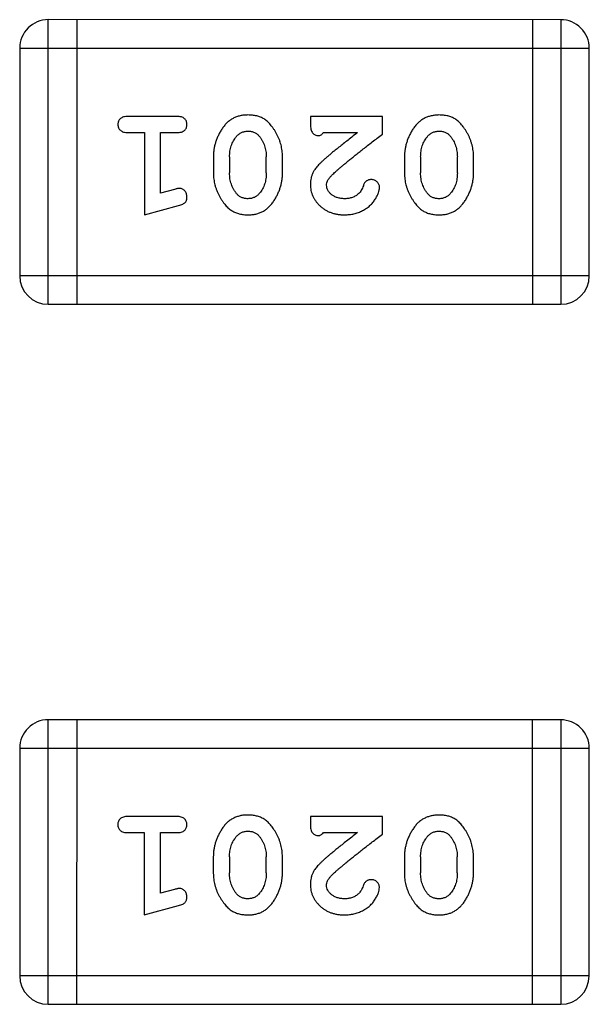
# Model space of a CAD drawing. Header units: millimetres. Extents: x 344 to 667, y 229 to 335.
# Tile 52 of 206: x 579.088 to 579.698, y 250.877 to 251.932. Entities that reach past the tile are written whole.
import ezdxf

# ---------------------------------------------------------------- set-up
doc = ezdxf.new("R2010")
doc.units = ezdxf.units.MM
doc.header["$LTSCALE"] = 0.5
doc.layers.get('0').update_dxf_attribs({"linetype": 'CONTINUOUS'})

msp = doc.modelspace()

# ---------------------------------------------------------------- linework, layer by layer
at = {"linetype": 'Continuous'}
for p, q in [((579.6671, 251.9319), (579.1184, 251.932)), ((579.1184, 251.6272), (579.1184, 251.932)), ((579.1489, 251.932), (579.1489, 251.6272)), ((579.6366, 251.9319), (579.6366, 251.6271)), ((579.6671, 251.9319), (579.6671, 251.6271)), ((579.088, 251.9015), (579.0879, 251.6576)), ((579.088, 251.9015), (579.6976, 251.9014)), ((579.6975, 251.6576), (579.6976, 251.9014)), ((579.2559, 251.8283), (579.204, 251.8283)), ((579.4761, 251.8283), (579.399, 251.8283)), ((579.399, 251.8283), (579.399, 251.8204)), ((579.4761, 251.8094), (579.4761, 251.8283)), ((579.204, 251.811), (579.2213, 251.811)), ((579.2213, 251.811), (579.2213, 251.7229)), ((579.2386, 251.811), (579.2559, 251.811)), ((579.2386, 251.746), (579.2386, 251.811)), ((579.4132, 251.811), (579.4494, 251.811)), ((579.2952, 251.7853), (579.2952, 251.7675)), ((579.3125, 251.785), (579.3125, 251.7678)), ((579.3518, 251.7678), (579.3518, 251.785)), ((579.3691, 251.7675), (579.3691, 251.7853)), ((579.4997, 251.7852), (579.4997, 251.7675)), ((579.517, 251.785), (579.517, 251.7678)), ((579.5564, 251.7678), (579.5564, 251.785)), ((579.5737, 251.7675), (579.5737, 251.7852)), ((579.2536, 251.7502), (579.2386, 251.746)), ((579.2213, 251.7229), (579.2578, 251.7328)), ((579.6975, 251.6576), (579.0879, 251.6576)), ((579.1184, 251.6272), (579.6671, 251.6271)), ((579.1183, 250.8772), (579.1184, 251.182)), ((579.667, 251.1819), (579.1184, 251.182)), ((579.1489, 251.182), (579.1488, 250.8772)), ((579.6365, 251.1819), (579.6365, 250.8771)), ((579.667, 251.1819), (579.667, 250.8771)), ((579.0879, 251.1515), (579.6975, 251.1514)), ((579.0879, 251.1515), (579.0879, 250.9076)), ((579.6975, 250.9076), (579.6975, 251.1514)), ((579.2558, 251.0783), (579.2039, 251.0783)), ((579.4761, 251.0783), (579.399, 251.0783)), ((579.399, 251.0783), (579.399, 251.0704)), ((579.4761, 251.0594), (579.4761, 251.0783)), ((579.2039, 251.061), (579.2212, 251.061)), ((579.2212, 251.061), (579.2212, 250.9729)), ((579.2385, 251.061), (579.2558, 251.061)), ((579.2385, 250.996), (579.2385, 251.061)), ((579.4131, 251.061), (579.4493, 251.061)), ((579.2951, 251.0353), (579.2951, 251.0175)), ((579.3124, 251.035), (579.3124, 251.0178)), ((579.3518, 251.0178), (579.3518, 251.035)), ((579.3691, 251.0175), (579.3691, 251.0353)), ((579.4997, 251.0352), (579.4997, 251.0175)), ((579.517, 251.035), (579.517, 251.0178)), ((579.5563, 251.0178), (579.5563, 251.035)), ((579.5736, 251.0175), (579.5736, 251.0352)), ((579.2535, 251.0002), (579.2385, 250.996)), ((579.2212, 250.9729), (579.2578, 250.9828)), ((579.6975, 250.9076), (579.0879, 250.9076)), ((579.1183, 250.8772), (579.667, 250.8771))]:
    msp.add_line(p, q, dxfattribs=at)
for centre, start, end in [((579.1184, 251.9015), 89.9951, 179.9951), ((579.6671, 251.9014), 359.9951, 89.9951), ((579.1184, 251.6576), 179.9951, 269.9951), ((579.6671, 251.6576), 269.9951, 359.9951), ((579.1184, 251.1515), 89.9951, 179.9951), ((579.667, 251.1514), 359.9951, 89.9951), ((579.1184, 250.9076), 179.9951, 269.9951), ((579.667, 250.9076), 269.9951, 359.9951)]:
    msp.add_arc(centre, 0.0305, start, end, dxfattribs=at)
for points, knots in [([(579.204, 251.8283), (579.2031, 251.8283), (579.2014, 251.8283), (579.1991, 251.8278), (579.1971, 251.8271), (579.1956, 251.826), (579.1944, 251.8247), (579.1936, 251.8231), (579.1931, 251.8215), (579.193, 251.8203), (579.193, 251.8197)], [0, 0, 0, 0, 0.169012, 0.317488, 0.445429, 0.560977, 0.67065, 0.776666, 0.88492, 1, 1, 1, 1]), ([(579.2669, 251.8197), (579.2669, 251.8203), (579.2668, 251.8214), (579.2663, 251.8231), (579.2655, 251.8246), (579.2643, 251.826), (579.2627, 251.8271), (579.2608, 251.8278), (579.2585, 251.8282), (579.2568, 251.8283), (579.2559, 251.8283)], [0, 0, 0, 0, 0.115051, 0.223278, 0.329269, 0.437893, 0.554681, 0.682591, 0.83103, 1, 1, 1, 1]), ([(579.3321, 251.8299), (579.3307, 251.8298), (579.3278, 251.8298), (579.3238, 251.8291), (579.3199, 251.8279), (579.3163, 251.8263), (579.313, 251.8243), (579.31, 251.8218), (579.3072, 251.8189), (579.3047, 251.8155), (579.3025, 251.8119), (579.3006, 251.8082), (579.2989, 251.8045), (579.2975, 251.8007), (579.2965, 251.7969), (579.2957, 251.7931), (579.2953, 251.7892), (579.2952, 251.7866), (579.2952, 251.7853)], [0, 0, 0, 0, 0.067217, 0.131051, 0.19272, 0.252824, 0.312745, 0.373449, 0.436041, 0.501494, 0.567761, 0.632087, 0.695096, 0.757109, 0.817993, 0.878657, 0.939311, 1, 1, 1, 1]), ([(579.3691, 251.7853), (579.3691, 251.7863), (579.3691, 251.7885), (579.3688, 251.7916), (579.3683, 251.7948), (579.3676, 251.7979), (579.3667, 251.8009), (579.3656, 251.8039), (579.3643, 251.8069), (579.3629, 251.8097), (579.3613, 251.8125), (579.3597, 251.815), (579.358, 251.8173), (579.3564, 251.8194), (579.3547, 251.8213), (579.353, 251.823), (579.3512, 251.8244), (579.3489, 251.826), (579.3457, 251.8276), (579.3415, 251.8289), (579.3369, 251.8297), (579.3338, 251.8298), (579.3321, 251.8299)], [0, 0, 0, 0, 0.049886, 0.09882, 0.148132, 0.19689, 0.246038, 0.295176, 0.345305, 0.395692, 0.445312, 0.491875, 0.535813, 0.577009, 0.616081, 0.652689, 0.687585, 0.720206, 0.785062, 0.85223, 0.923759, 1, 1, 1, 1]), ([(579.5366, 251.8299), (579.5352, 251.8298), (579.5324, 251.8297), (579.5283, 251.829), (579.5244, 251.8279), (579.5209, 251.8263), (579.5175, 251.8243), (579.5145, 251.8218), (579.5117, 251.8188), (579.5092, 251.8154), (579.507, 251.8119), (579.5051, 251.8082), (579.5034, 251.8045), (579.5021, 251.8007), (579.501, 251.7969), (579.5003, 251.793), (579.4998, 251.7892), (579.4997, 251.7866), (579.4997, 251.7852)], [0, 0, 0, 0, 0.067217, 0.131051, 0.19272, 0.252824, 0.312745, 0.373449, 0.436041, 0.501494, 0.567761, 0.632087, 0.695096, 0.757109, 0.817993, 0.878657, 0.939311, 1, 1, 1, 1]), ([(579.5737, 251.7852), (579.5736, 251.7863), (579.5736, 251.7884), (579.5733, 251.7916), (579.5728, 251.7947), (579.5721, 251.7978), (579.5712, 251.8009), (579.5701, 251.8039), (579.5689, 251.8068), (579.5674, 251.8097), (579.5658, 251.8125), (579.5642, 251.815), (579.5625, 251.8173), (579.5609, 251.8194), (579.5592, 251.8213), (579.5575, 251.823), (579.5558, 251.8244), (579.5534, 251.826), (579.5502, 251.8276), (579.546, 251.8289), (579.5414, 251.8297), (579.5383, 251.8298), (579.5366, 251.8299)], [0, 0, 0, 0, 0.049886, 0.09882, 0.148132, 0.19689, 0.246038, 0.295176, 0.345305, 0.395692, 0.445312, 0.491875, 0.535813, 0.577009, 0.616081, 0.652689, 0.687585, 0.720206, 0.785062, 0.85223, 0.923759, 1, 1, 1, 1]), ([(579.193, 251.8197), (579.193, 251.8191), (579.1931, 251.8179), (579.1936, 251.8162), (579.1944, 251.8147), (579.1956, 251.8134), (579.1971, 251.8123), (579.1991, 251.8115), (579.2014, 251.8111), (579.2031, 251.811), (579.204, 251.811)], [0, 0, 0, 0, 0.11517, 0.223509, 0.328254, 0.438012, 0.553651, 0.682263, 0.830856, 1, 1, 1, 1]), ([(579.2559, 251.811), (579.2568, 251.811), (579.2585, 251.8111), (579.2608, 251.8115), (579.2627, 251.8123), (579.2643, 251.8133), (579.2655, 251.8147), (579.2663, 251.8162), (579.2668, 251.8179), (579.2669, 251.819), (579.2669, 251.8197)], [0, 0, 0, 0, 0.169102, 0.317658, 0.446239, 0.563118, 0.671828, 0.776546, 0.884858, 1, 1, 1, 1]), ([(579.399, 251.8204), (579.3991, 251.8194), (579.3991, 251.8174), (579.3995, 251.8147), (579.4002, 251.8124), (579.4013, 251.8107), (579.4026, 251.8094), (579.4041, 251.8085), (579.4058, 251.8079), (579.4071, 251.8079), (579.4077, 251.8078)], [0, 0, 0, 0, 0.1844, 0.34094, 0.473574, 0.586824, 0.690029, 0.789175, 0.890445, 1, 1, 1, 1]), ([(579.3125, 251.785), (579.3125, 251.7861), (579.3126, 251.7881), (579.3129, 251.7912), (579.3135, 251.7941), (579.3143, 251.7969), (579.3153, 251.7996), (579.3166, 251.8021), (579.318, 251.8045), (579.3192, 251.806), (579.3198, 251.8068)], [0, 0, 0, 0, 0.135449, 0.266263, 0.393429, 0.516942, 0.639128, 0.758779, 0.879341, 1, 1, 1, 1]), ([(579.3198, 251.8068), (579.3202, 251.8072), (579.321, 251.8081), (579.3223, 251.8093), (579.3237, 251.8103), (579.3252, 251.8112), (579.3268, 251.8118), (579.3285, 251.8122), (579.3302, 251.8125), (579.3314, 251.8126), (579.3321, 251.8126)], [0, 0, 0, 0, 0.129853, 0.25607, 0.380154, 0.49978, 0.62208, 0.743277, 0.868791, 1, 1, 1, 1]), ([(579.3321, 251.8126), (579.3327, 251.8126), (579.3339, 251.8125), (579.3358, 251.8123), (579.3375, 251.8119), (579.339, 251.8113), (579.3405, 251.8105), (579.3419, 251.8096), (579.3431, 251.8085), (579.3438, 251.8077), (579.3442, 251.8073)], [0, 0, 0, 0, 0.139844, 0.271849, 0.399162, 0.521619, 0.6402, 0.758957, 0.87828, 1, 1, 1, 1]), ([(579.3442, 251.8073), (579.3448, 251.8065), (579.346, 251.8049), (579.3476, 251.8024), (579.3489, 251.7997), (579.35, 251.797), (579.3508, 251.7941), (579.3514, 251.7912), (579.3518, 251.7881), (579.3518, 251.786), (579.3518, 251.785)], [0, 0, 0, 0, 0.124927, 0.248361, 0.370889, 0.492583, 0.61616, 0.741472, 0.869044, 1, 1, 1, 1]), ([(579.4077, 251.8078), (579.4081, 251.8079), (579.4091, 251.808), (579.4105, 251.8086), (579.4119, 251.8096), (579.4127, 251.8105), (579.4132, 251.811)], [0, 0, 0, 0, 0.20611, 0.432681, 0.695597, 1, 1, 1, 1]), ([(579.4494, 251.811), (579.4474, 251.8094), (579.4436, 251.8064), (579.4381, 251.8021), (579.4331, 251.7982), (579.4287, 251.7946), (579.4247, 251.7914), (579.4213, 251.7886), (579.4184, 251.7862), (579.4166, 251.7846), (579.4158, 251.784)], [0, 0, 0, 0, 0.176662, 0.337826, 0.484741, 0.617764, 0.73494, 0.837793, 0.926412, 1, 1, 1, 1]), ([(579.4211, 251.7644), (579.4215, 251.7649), (579.4225, 251.7659), (579.4241, 251.7674), (579.426, 251.7692), (579.4282, 251.7711), (579.4306, 251.7732), (579.4334, 251.7756), (579.4364, 251.778), (579.4397, 251.7808), (579.4433, 251.7837), (579.4471, 251.7868), (579.4513, 251.7901), (579.4557, 251.7936), (579.4604, 251.7972), (579.4654, 251.8011), (579.4707, 251.8052), (579.4743, 251.808), (579.4761, 251.8094)], [0, 0, 0, 0, 0.026647, 0.057942, 0.094152, 0.134806, 0.180631, 0.231142, 0.286385, 0.346321, 0.411439, 0.481035, 0.555329, 0.634592, 0.718826, 0.807759, 0.901393, 1, 1, 1, 1]), ([(579.517, 251.785), (579.5171, 251.786), (579.5171, 251.7881), (579.5174, 251.7912), (579.518, 251.7941), (579.5188, 251.7969), (579.5198, 251.7996), (579.5211, 251.8021), (579.5225, 251.8045), (579.5237, 251.806), (579.5243, 251.8068)], [0, 0, 0, 0, 0.135449, 0.266263, 0.393429, 0.516942, 0.639128, 0.758779, 0.879341, 1, 1, 1, 1]), ([(579.5243, 251.8068), (579.5247, 251.8072), (579.5255, 251.8081), (579.5268, 251.8093), (579.5282, 251.8103), (579.5297, 251.8111), (579.5313, 251.8118), (579.533, 251.8122), (579.5347, 251.8125), (579.536, 251.8125), (579.5366, 251.8126)], [0, 0, 0, 0, 0.129853, 0.25607, 0.380154, 0.49978, 0.62208, 0.743277, 0.868791, 1, 1, 1, 1]), ([(579.5366, 251.8126), (579.5372, 251.8125), (579.5385, 251.8125), (579.5403, 251.8123), (579.542, 251.8119), (579.5435, 251.8113), (579.545, 251.8105), (579.5464, 251.8096), (579.5476, 251.8085), (579.5483, 251.8077), (579.5487, 251.8073)], [0, 0, 0, 0, 0.139844, 0.271849, 0.399162, 0.521619, 0.6402, 0.758957, 0.87828, 1, 1, 1, 1]), ([(579.5487, 251.8073), (579.5493, 251.8065), (579.5505, 251.8049), (579.5521, 251.8023), (579.5534, 251.7997), (579.5545, 251.797), (579.5553, 251.7941), (579.5559, 251.7912), (579.5563, 251.7881), (579.5563, 251.786), (579.5564, 251.785)], [0, 0, 0, 0, 0.124927, 0.248361, 0.370889, 0.492583, 0.61616, 0.741472, 0.869044, 1, 1, 1, 1]), ([(579.4158, 251.784), (579.4149, 251.7832), (579.4132, 251.7817), (579.4109, 251.7795), (579.4087, 251.7774), (579.4069, 251.7754), (579.4053, 251.7735), (579.4039, 251.7717), (579.4028, 251.7701), (579.4017, 251.768), (579.4006, 251.7655), (579.3997, 251.7623), (579.3991, 251.759), (579.3991, 251.7568), (579.399, 251.7557)], [0, 0, 0, 0, 0.103002, 0.197728, 0.285279, 0.365235, 0.437224, 0.502446, 0.560545, 0.611446, 0.707576, 0.80349, 0.900532, 1, 1, 1, 1]), ([(579.2952, 251.7675), (579.2952, 251.7664), (579.2953, 251.7643), (579.2956, 251.7611), (579.2961, 251.758), (579.2968, 251.7549), (579.2977, 251.7518), (579.2988, 251.7488), (579.3001, 251.7458), (579.3016, 251.743), (579.3032, 251.7402), (579.3048, 251.7377), (579.3065, 251.7354), (579.3081, 251.7332), (579.3099, 251.7314), (579.3116, 251.7297), (579.3133, 251.7283), (579.3157, 251.7268), (579.3188, 251.7252), (579.323, 251.7238), (579.3276, 251.723), (579.3307, 251.723), (579.3323, 251.7229)], [0, 0, 0, 0, 0.049855, 0.099516, 0.148482, 0.19758, 0.246804, 0.296268, 0.346517, 0.397047, 0.446826, 0.49336, 0.537801, 0.579207, 0.617974, 0.654833, 0.689171, 0.722088, 0.786392, 0.853518, 0.924186, 1, 1, 1, 1]), ([(579.3201, 251.7455), (579.3195, 251.7463), (579.3183, 251.7479), (579.3167, 251.7504), (579.3154, 251.7531), (579.3144, 251.7558), (579.3135, 251.7587), (579.3129, 251.7616), (579.3126, 251.7647), (579.3125, 251.7667), (579.3125, 251.7678)], [0, 0, 0, 0, 0.125331, 0.248948, 0.371201, 0.494032, 0.616811, 0.742104, 0.868849, 1, 1, 1, 1]), ([(579.3323, 251.7229), (579.3338, 251.7229), (579.3366, 251.723), (579.3407, 251.7237), (579.3445, 251.7248), (579.3481, 251.7264), (579.3514, 251.7285), (579.3544, 251.731), (579.3572, 251.734), (579.3597, 251.7374), (579.3619, 251.741), (579.3638, 251.7446), (579.3655, 251.7483), (579.3668, 251.7521), (579.3679, 251.7559), (579.3686, 251.7597), (579.3691, 251.7636), (579.3691, 251.7662), (579.3691, 251.7675)], [0, 0, 0, 0, 0.06692, 0.130834, 0.19258, 0.252759, 0.312631, 0.373411, 0.436359, 0.501894, 0.568244, 0.632472, 0.69556, 0.757163, 0.818592, 0.878885, 0.939235, 1, 1, 1, 1]), ([(579.3518, 251.7678), (579.3518, 251.7667), (579.3518, 251.7646), (579.3514, 251.7616), (579.3509, 251.7586), (579.3501, 251.7559), (579.3491, 251.7532), (579.3478, 251.7507), (579.3463, 251.7482), (579.3452, 251.7467), (579.3446, 251.746)], [0, 0, 0, 0, 0.135446, 0.266257, 0.393419, 0.517936, 0.639137, 0.758785, 0.879345, 1, 1, 1, 1]), ([(579.4163, 251.7547), (579.4164, 251.7555), (579.4165, 251.7571), (579.4175, 251.7596), (579.419, 251.7621), (579.4204, 251.7636), (579.4211, 251.7644)], [0, 0, 0, 0, 0.212836, 0.442809, 0.70317, 1, 1, 1, 1]), ([(579.4642, 251.7606), (579.4637, 251.7606), (579.4627, 251.7606), (579.4613, 251.7603), (579.4601, 251.7598), (579.459, 251.7592), (579.4579, 251.7583), (579.457, 251.7571), (579.4563, 251.7557), (579.4559, 251.7546), (579.4557, 251.7541)], [0, 0, 0, 0, 0.127347, 0.246131, 0.359406, 0.470543, 0.586092, 0.711469, 0.847022, 1, 1, 1, 1]), ([(579.473, 251.7522), (579.4729, 251.7528), (579.4729, 251.7538), (579.4724, 251.7554), (579.4715, 251.7568), (579.4704, 251.7582), (579.469, 251.7593), (579.4675, 251.76), (579.4659, 251.7606), (579.4647, 251.7606), (579.4642, 251.7606)], [0, 0, 0, 0, 0.120856, 0.239483, 0.360995, 0.490166, 0.620982, 0.746416, 0.870253, 1, 1, 1, 1]), ([(579.4997, 251.7675), (579.4997, 251.7664), (579.4998, 251.7643), (579.5001, 251.7611), (579.5006, 251.758), (579.5013, 251.7549), (579.5022, 251.7518), (579.5033, 251.7488), (579.5046, 251.7458), (579.5061, 251.7429), (579.5077, 251.7402), (579.5093, 251.7377), (579.511, 251.7353), (579.5127, 251.7332), (579.5144, 251.7314), (579.5161, 251.7297), (579.5178, 251.7283), (579.5202, 251.7267), (579.5234, 251.7251), (579.5275, 251.7238), (579.5321, 251.723), (579.5352, 251.7229), (579.5369, 251.7229)], [0, 0, 0, 0, 0.049855, 0.099516, 0.148482, 0.19758, 0.246804, 0.296268, 0.346517, 0.397047, 0.446826, 0.49336, 0.537801, 0.579207, 0.617974, 0.654833, 0.689171, 0.722088, 0.786392, 0.853518, 0.924186, 1, 1, 1, 1]), ([(579.5246, 251.7455), (579.524, 251.7463), (579.5228, 251.7479), (579.5212, 251.7504), (579.5199, 251.7531), (579.5189, 251.7558), (579.518, 251.7587), (579.5174, 251.7616), (579.5171, 251.7647), (579.517, 251.7667), (579.517, 251.7678)], [0, 0, 0, 0, 0.125331, 0.248948, 0.371201, 0.494032, 0.616811, 0.742104, 0.868849, 1, 1, 1, 1]), ([(579.5369, 251.7229), (579.5383, 251.7229), (579.5411, 251.723), (579.5452, 251.7237), (579.549, 251.7248), (579.5526, 251.7264), (579.5559, 251.7285), (579.5589, 251.731), (579.5617, 251.734), (579.5642, 251.7373), (579.5664, 251.7409), (579.5683, 251.7446), (579.57, 251.7483), (579.5713, 251.7521), (579.5724, 251.7559), (579.5731, 251.7597), (579.5736, 251.7636), (579.5736, 251.7662), (579.5737, 251.7675)], [0, 0, 0, 0, 0.06692, 0.130834, 0.19258, 0.252759, 0.312631, 0.373411, 0.436359, 0.501894, 0.568244, 0.632472, 0.69556, 0.757163, 0.818592, 0.878885, 0.939235, 1, 1, 1, 1]), ([(579.5564, 251.7678), (579.5563, 251.7667), (579.5563, 251.7646), (579.556, 251.7616), (579.5554, 251.7586), (579.5546, 251.7558), (579.5536, 251.7532), (579.5523, 251.7506), (579.5508, 251.7482), (579.5497, 251.7467), (579.5491, 251.746)], [0, 0, 0, 0, 0.135446, 0.266257, 0.393419, 0.517936, 0.639137, 0.758785, 0.879345, 1, 1, 1, 1]), ([(579.259, 251.7512), (579.2587, 251.7512), (579.2579, 251.7512), (579.2567, 251.751), (579.2552, 251.7506), (579.2542, 251.7503), (579.2536, 251.7502)], [0, 0, 0, 0, 0.183151, 0.413144, 0.682305, 1, 1, 1, 1]), ([(579.2669, 251.742), (579.2669, 251.7426), (579.2668, 251.7438), (579.2663, 251.7455), (579.2656, 251.7472), (579.2646, 251.7486), (579.2634, 251.7497), (579.262, 251.7506), (579.2606, 251.7511), (579.2595, 251.7512), (579.259, 251.7512)], [0, 0, 0, 0, 0.138815, 0.27042, 0.39836, 0.52875, 0.654955, 0.771147, 0.884581, 1, 1, 1, 1]), ([(579.399, 251.7557), (579.3991, 251.7545), (579.3991, 251.7523), (579.3996, 251.7491), (579.4004, 251.746), (579.4016, 251.743), (579.403, 251.7402), (579.4048, 251.7375), (579.4069, 251.7349), (579.4093, 251.7324), (579.412, 251.7302), (579.4148, 251.7282), (579.4178, 251.7266), (579.4211, 251.7252), (579.4245, 251.7242), (579.428, 251.7234), (579.4318, 251.723), (579.4344, 251.7229), (579.4357, 251.7229)], [0, 0, 0, 0, 0.060981, 0.120256, 0.178148, 0.236115, 0.293993, 0.352864, 0.413358, 0.476056, 0.539296, 0.602396, 0.665116, 0.728325, 0.792919, 0.859317, 0.928302, 1, 1, 1, 1]), ([(579.4358, 251.7402), (579.4344, 251.7402), (579.4317, 251.7403), (579.4279, 251.7412), (579.4245, 251.7426), (579.4217, 251.7445), (579.4193, 251.7467), (579.4176, 251.7492), (579.4166, 251.7519), (579.4164, 251.7538), (579.4163, 251.7547)], [0, 0, 0, 0, 0.156344, 0.299348, 0.4327, 0.561, 0.682299, 0.791883, 0.89611, 1, 1, 1, 1]), ([(579.4357, 251.7229), (579.4374, 251.723), (579.4408, 251.7231), (579.4457, 251.7239), (579.4504, 251.7254), (579.4549, 251.7273), (579.4591, 251.7298), (579.4627, 251.7326), (579.4659, 251.7359), (579.4684, 251.7395), (579.4704, 251.743), (579.4718, 251.7463), (579.4728, 251.7494), (579.4729, 251.7513), (579.473, 251.7522)], [0, 0, 0, 0, 0.098286, 0.193983, 0.289056, 0.384352, 0.477435, 0.566197, 0.652355, 0.737986, 0.818188, 0.887401, 0.94802, 1, 1, 1, 1]), ([(579.4557, 251.7541), (579.4554, 251.7532), (579.4548, 251.7515), (579.4535, 251.7492), (579.4523, 251.7472), (579.4512, 251.7461), (579.4507, 251.7456)], [0, 0, 0, 0, 0.285518, 0.544185, 0.781367, 1, 1, 1, 1]), ([(579.2578, 251.7328), (579.2587, 251.733), (579.2603, 251.7335), (579.2623, 251.7344), (579.264, 251.7353), (579.2652, 251.7363), (579.266, 251.7375), (579.2665, 251.7388), (579.2669, 251.7403), (579.2669, 251.7414), (579.2669, 251.742)], [0, 0, 0, 0, 0.187321, 0.344927, 0.475328, 0.579604, 0.674244, 0.773631, 0.882025, 1, 1, 1, 1]), ([(579.3322, 251.7402), (579.3316, 251.7402), (579.3304, 251.7402), (579.3286, 251.7405), (579.3269, 251.7409), (579.3253, 251.7415), (579.3238, 251.7422), (579.3224, 251.7432), (579.3212, 251.7442), (579.3204, 251.7451), (579.3201, 251.7455)], [0, 0, 0, 0, 0.138115, 0.270177, 0.397547, 0.520057, 0.63869, 0.757499, 0.878226, 1, 1, 1, 1]), ([(579.3446, 251.746), (579.3442, 251.7455), (579.3434, 251.7446), (579.342, 251.7435), (579.3406, 251.7424), (579.3391, 251.7416), (579.3375, 251.741), (579.3358, 251.7405), (579.3341, 251.7403), (579.3328, 251.7402), (579.3322, 251.7402)], [0, 0, 0, 0, 0.13042, 0.256046, 0.378133, 0.498725, 0.620452, 0.742761, 0.869406, 1, 1, 1, 1]), ([(579.4507, 251.7456), (579.4502, 251.7452), (579.4492, 251.7443), (579.4476, 251.7432), (579.4458, 251.7423), (579.444, 251.7415), (579.4421, 251.7409), (579.4401, 251.7405), (579.438, 251.7402), (579.4366, 251.7402), (579.4358, 251.7402)], [0, 0, 0, 0, 0.121873, 0.243139, 0.363336, 0.485133, 0.607572, 0.734701, 0.864814, 1, 1, 1, 1]), ([(579.5367, 251.7402), (579.5361, 251.7402), (579.5349, 251.7402), (579.5331, 251.7405), (579.5314, 251.7409), (579.5298, 251.7415), (579.5283, 251.7422), (579.527, 251.7431), (579.5257, 251.7442), (579.525, 251.7451), (579.5246, 251.7455)], [0, 0, 0, 0, 0.138115, 0.270177, 0.397547, 0.520057, 0.63869, 0.757499, 0.878226, 1, 1, 1, 1]), ([(579.5491, 251.746), (579.5487, 251.7455), (579.5479, 251.7446), (579.5465, 251.7434), (579.5451, 251.7424), (579.5436, 251.7416), (579.542, 251.741), (579.5403, 251.7405), (579.5386, 251.7402), (579.5374, 251.7402), (579.5367, 251.7402)], [0, 0, 0, 0, 0.13042, 0.256046, 0.378133, 0.498725, 0.620452, 0.742761, 0.869406, 1, 1, 1, 1]), ([(579.2039, 251.0783), (579.203, 251.0783), (579.2013, 251.0783), (579.199, 251.0778), (579.197, 251.0771), (579.1955, 251.076), (579.1943, 251.0747), (579.1935, 251.0731), (579.193, 251.0715), (579.1929, 251.0703), (579.1929, 251.0697)], [0, 0, 0, 0, 0.169012, 0.317488, 0.445429, 0.560977, 0.67065, 0.776666, 0.88492, 1, 1, 1, 1]), ([(579.2668, 251.0697), (579.2668, 251.0703), (579.2667, 251.0714), (579.2662, 251.0731), (579.2654, 251.0746), (579.2642, 251.076), (579.2627, 251.0771), (579.2607, 251.0778), (579.2584, 251.0782), (579.2567, 251.0783), (579.2558, 251.0783)], [0, 0, 0, 0, 0.115051, 0.223278, 0.329269, 0.437893, 0.554681, 0.682591, 0.83103, 1, 1, 1, 1]), ([(579.332, 251.0799), (579.3306, 251.0798), (579.3278, 251.0798), (579.3237, 251.0791), (579.3199, 251.0779), (579.3163, 251.0763), (579.3129, 251.0743), (579.3099, 251.0718), (579.3071, 251.0689), (579.3047, 251.0655), (579.3025, 251.0619), (579.3005, 251.0582), (579.2988, 251.0545), (579.2975, 251.0507), (579.2965, 251.0469), (579.2957, 251.0431), (579.2952, 251.0392), (579.2952, 251.0366), (579.2951, 251.0353)], [0, 0, 0, 0, 0.067217, 0.131051, 0.19272, 0.252824, 0.312745, 0.373449, 0.436041, 0.501494, 0.567761, 0.632087, 0.695096, 0.757109, 0.817993, 0.878657, 0.939311, 1, 1, 1, 1]), ([(579.3691, 251.0353), (579.3691, 251.0363), (579.369, 251.0385), (579.3687, 251.0416), (579.3682, 251.0448), (579.3675, 251.0479), (579.3667, 251.0509), (579.3655, 251.0539), (579.3643, 251.0569), (579.3628, 251.0597), (579.3612, 251.0625), (579.3596, 251.065), (579.358, 251.0673), (579.3563, 251.0694), (579.3546, 251.0713), (579.3529, 251.073), (579.3512, 251.0744), (579.3488, 251.076), (579.3456, 251.0776), (579.3414, 251.0789), (579.3369, 251.0797), (579.3337, 251.0798), (579.332, 251.0799)], [0, 0, 0, 0, 0.049886, 0.09882, 0.148132, 0.19689, 0.246038, 0.295176, 0.345305, 0.395692, 0.445312, 0.491875, 0.535813, 0.577009, 0.616081, 0.652689, 0.687585, 0.720206, 0.785062, 0.85223, 0.923759, 1, 1, 1, 1]), ([(579.5366, 251.0799), (579.5351, 251.0798), (579.5323, 251.0797), (579.5282, 251.079), (579.5244, 251.0779), (579.5208, 251.0763), (579.5175, 251.0743), (579.5144, 251.0718), (579.5116, 251.0688), (579.5092, 251.0654), (579.507, 251.0619), (579.505, 251.0582), (579.5034, 251.0545), (579.502, 251.0507), (579.501, 251.0469), (579.5002, 251.043), (579.4997, 251.0392), (579.4997, 251.0366), (579.4997, 251.0352)], [0, 0, 0, 0, 0.067217, 0.131051, 0.19272, 0.252824, 0.312745, 0.373449, 0.436041, 0.501494, 0.567761, 0.632087, 0.695096, 0.757109, 0.817993, 0.878657, 0.939311, 1, 1, 1, 1]), ([(579.5736, 251.0352), (579.5736, 251.0363), (579.5735, 251.0384), (579.5732, 251.0416), (579.5727, 251.0447), (579.572, 251.0478), (579.5712, 251.0509), (579.57, 251.0539), (579.5688, 251.0568), (579.5673, 251.0597), (579.5657, 251.0625), (579.5641, 251.065), (579.5625, 251.0673), (579.5608, 251.0694), (579.5591, 251.0713), (579.5574, 251.073), (579.5557, 251.0744), (579.5533, 251.076), (579.5501, 251.0776), (579.546, 251.0789), (579.5414, 251.0797), (579.5382, 251.0798), (579.5366, 251.0799)], [0, 0, 0, 0, 0.049886, 0.09882, 0.148132, 0.19689, 0.246038, 0.295176, 0.345305, 0.395692, 0.445312, 0.491875, 0.535813, 0.577009, 0.616081, 0.652689, 0.687585, 0.720206, 0.785062, 0.85223, 0.923759, 1, 1, 1, 1]), ([(579.1929, 251.0697), (579.1929, 251.0691), (579.193, 251.0679), (579.1935, 251.0662), (579.1943, 251.0647), (579.1955, 251.0634), (579.197, 251.0623), (579.199, 251.0615), (579.2013, 251.0611), (579.203, 251.061), (579.2039, 251.061)], [0, 0, 0, 0, 0.11517, 0.223509, 0.328254, 0.438012, 0.553651, 0.682263, 0.830856, 1, 1, 1, 1]), ([(579.2558, 251.061), (579.2567, 251.061), (579.2584, 251.0611), (579.2607, 251.0615), (579.2627, 251.0623), (579.2642, 251.0633), (579.2654, 251.0647), (579.2662, 251.0662), (579.2667, 251.0679), (579.2668, 251.069), (579.2668, 251.0697)], [0, 0, 0, 0, 0.169102, 0.317658, 0.446239, 0.563118, 0.671828, 0.776546, 0.884858, 1, 1, 1, 1]), ([(579.399, 251.0704), (579.399, 251.0694), (579.399, 251.0674), (579.3995, 251.0647), (579.4001, 251.0624), (579.4012, 251.0607), (579.4025, 251.0594), (579.404, 251.0585), (579.4058, 251.0579), (579.407, 251.0579), (579.4076, 251.0578)], [0, 0, 0, 0, 0.1844, 0.34094, 0.473574, 0.586824, 0.690029, 0.789175, 0.890445, 1, 1, 1, 1]), ([(579.3124, 251.035), (579.3125, 251.0361), (579.3125, 251.0381), (579.3128, 251.0412), (579.3134, 251.0441), (579.3142, 251.0469), (579.3152, 251.0496), (579.3165, 251.0521), (579.318, 251.0545), (579.3191, 251.056), (579.3197, 251.0568)], [0, 0, 0, 0, 0.135449, 0.266263, 0.393429, 0.516942, 0.639128, 0.758779, 0.879341, 1, 1, 1, 1]), ([(579.3197, 251.0568), (579.3201, 251.0572), (579.3209, 251.0581), (579.3222, 251.0593), (579.3237, 251.0603), (579.3252, 251.0612), (579.3267, 251.0618), (579.3284, 251.0622), (579.3302, 251.0625), (579.3314, 251.0626), (579.332, 251.0626)], [0, 0, 0, 0, 0.129853, 0.25607, 0.380154, 0.49978, 0.62208, 0.743277, 0.868791, 1, 1, 1, 1]), ([(579.332, 251.0626), (579.3326, 251.0626), (579.3339, 251.0625), (579.3357, 251.0623), (579.3374, 251.0619), (579.339, 251.0613), (579.3404, 251.0605), (579.3418, 251.0596), (579.343, 251.0585), (579.3438, 251.0577), (579.3441, 251.0573)], [0, 0, 0, 0, 0.139844, 0.271849, 0.399162, 0.521619, 0.6402, 0.758957, 0.87828, 1, 1, 1, 1]), ([(579.3441, 251.0573), (579.3448, 251.0565), (579.346, 251.0549), (579.3475, 251.0524), (579.3489, 251.0497), (579.3499, 251.047), (579.3507, 251.0441), (579.3514, 251.0412), (579.3517, 251.0381), (579.3518, 251.036), (579.3518, 251.035)], [0, 0, 0, 0, 0.124927, 0.248361, 0.370889, 0.492583, 0.61616, 0.741472, 0.869044, 1, 1, 1, 1]), ([(579.4076, 251.0578), (579.4081, 251.0579), (579.409, 251.058), (579.4104, 251.0586), (579.4118, 251.0596), (579.4127, 251.0605), (579.4131, 251.061)], [0, 0, 0, 0, 0.20611, 0.432681, 0.695597, 1, 1, 1, 1]), ([(579.4493, 251.061), (579.4473, 251.0594), (579.4435, 251.0564), (579.438, 251.0521), (579.433, 251.0482), (579.4286, 251.0446), (579.4246, 251.0414), (579.4212, 251.0386), (579.4183, 251.0362), (579.4165, 251.0346), (579.4157, 251.034)], [0, 0, 0, 0, 0.176662, 0.337826, 0.484741, 0.617764, 0.73494, 0.837793, 0.926412, 1, 1, 1, 1]), ([(579.421, 251.0144), (579.4215, 251.0149), (579.4224, 251.0159), (579.424, 251.0174), (579.4259, 251.0192), (579.4281, 251.0211), (579.4306, 251.0232), (579.4333, 251.0256), (579.4363, 251.028), (579.4396, 251.0308), (579.4432, 251.0337), (579.4471, 251.0368), (579.4512, 251.0401), (579.4556, 251.0436), (579.4603, 251.0472), (579.4653, 251.0511), (579.4706, 251.0552), (579.4742, 251.058), (579.4761, 251.0594)], [0, 0, 0, 0, 0.026647, 0.057942, 0.094152, 0.134806, 0.180631, 0.231142, 0.286385, 0.346321, 0.411439, 0.481035, 0.555329, 0.634592, 0.718826, 0.807759, 0.901393, 1, 1, 1, 1]), ([(579.517, 251.035), (579.517, 251.036), (579.517, 251.0381), (579.5174, 251.0412), (579.5179, 251.0441), (579.5188, 251.0469), (579.5197, 251.0496), (579.521, 251.0521), (579.5225, 251.0545), (579.5236, 251.056), (579.5242, 251.0568)], [0, 0, 0, 0, 0.135449, 0.266263, 0.393429, 0.516942, 0.639128, 0.758779, 0.879341, 1, 1, 1, 1]), ([(579.5242, 251.0568), (579.5246, 251.0572), (579.5254, 251.0581), (579.5267, 251.0593), (579.5282, 251.0603), (579.5297, 251.0611), (579.5313, 251.0618), (579.5329, 251.0622), (579.5347, 251.0625), (579.5359, 251.0625), (579.5365, 251.0626)], [0, 0, 0, 0, 0.129853, 0.25607, 0.380154, 0.49978, 0.62208, 0.743277, 0.868791, 1, 1, 1, 1]), ([(579.5365, 251.0626), (579.5371, 251.0625), (579.5384, 251.0625), (579.5402, 251.0623), (579.5419, 251.0619), (579.5435, 251.0613), (579.545, 251.0605), (579.5463, 251.0596), (579.5475, 251.0585), (579.5483, 251.0577), (579.5486, 251.0573)], [0, 0, 0, 0, 0.139844, 0.271849, 0.399162, 0.521619, 0.6402, 0.758957, 0.87828, 1, 1, 1, 1]), ([(579.5486, 251.0573), (579.5493, 251.0565), (579.5505, 251.0549), (579.552, 251.0523), (579.5534, 251.0497), (579.5544, 251.047), (579.5552, 251.0441), (579.5559, 251.0412), (579.5562, 251.0381), (579.5563, 251.036), (579.5563, 251.035)], [0, 0, 0, 0, 0.124927, 0.248361, 0.370889, 0.492583, 0.61616, 0.741472, 0.869044, 1, 1, 1, 1]), ([(579.4157, 251.034), (579.4149, 251.0332), (579.4132, 251.0317), (579.4108, 251.0295), (579.4087, 251.0274), (579.4068, 251.0254), (579.4052, 251.0235), (579.4038, 251.0217), (579.4027, 251.0201), (579.4016, 251.018), (579.4005, 251.0155), (579.3996, 251.0123), (579.3991, 251.009), (579.399, 251.0068), (579.399, 251.0057)], [0, 0, 0, 0, 0.103002, 0.197728, 0.285279, 0.365235, 0.437224, 0.502446, 0.560545, 0.611446, 0.707576, 0.80349, 0.900532, 1, 1, 1, 1]), ([(579.2951, 251.0175), (579.2952, 251.0164), (579.2952, 251.0143), (579.2955, 251.0111), (579.296, 251.008), (579.2967, 251.0049), (579.2976, 251.0018), (579.2987, 250.9988), (579.3, 250.9958), (579.3015, 250.993), (579.3031, 250.9902), (579.3048, 250.9877), (579.3064, 250.9854), (579.3081, 250.9832), (579.3098, 250.9814), (579.3115, 250.9797), (579.3132, 250.9783), (579.3156, 250.9768), (579.3188, 250.9752), (579.3229, 250.9738), (579.3275, 250.973), (579.3306, 250.973), (579.3323, 250.9729)], [0, 0, 0, 0, 0.049855, 0.099516, 0.148482, 0.19758, 0.246804, 0.296268, 0.346517, 0.397047, 0.446826, 0.49336, 0.537801, 0.579207, 0.617974, 0.654833, 0.689171, 0.722088, 0.786392, 0.853518, 0.924186, 1, 1, 1, 1]), ([(579.32, 250.9955), (579.3194, 250.9963), (579.3182, 250.9979), (579.3167, 251.0004), (579.3153, 251.0031), (579.3143, 251.0058), (579.3135, 251.0087), (579.3129, 251.0116), (579.3125, 251.0147), (579.3125, 251.0167), (579.3124, 251.0178)], [0, 0, 0, 0, 0.125331, 0.248948, 0.371201, 0.494032, 0.616811, 0.742104, 0.868849, 1, 1, 1, 1]), ([(579.3323, 250.9729), (579.3337, 250.9729), (579.3365, 250.973), (579.3406, 250.9737), (579.3444, 250.9748), (579.348, 250.9764), (579.3513, 250.9785), (579.3544, 250.981), (579.3572, 250.984), (579.3596, 250.9874), (579.3618, 250.991), (579.3637, 250.9946), (579.3654, 250.9983), (579.3667, 251.0021), (579.3678, 251.0059), (579.3685, 251.0097), (579.369, 251.0136), (579.3691, 251.0162), (579.3691, 251.0175)], [0, 0, 0, 0, 0.06692, 0.130834, 0.19258, 0.252759, 0.312631, 0.373411, 0.436359, 0.501894, 0.568244, 0.632472, 0.69556, 0.757163, 0.818592, 0.878885, 0.939235, 1, 1, 1, 1]), ([(579.3518, 251.0178), (579.3517, 251.0167), (579.3517, 251.0146), (579.3514, 251.0116), (579.3508, 251.0086), (579.35, 251.0059), (579.349, 251.0032), (579.3477, 251.0007), (579.3463, 250.9982), (579.3451, 250.9967), (579.3445, 250.996)], [0, 0, 0, 0, 0.135446, 0.266257, 0.393419, 0.517936, 0.639137, 0.758785, 0.879345, 1, 1, 1, 1]), ([(579.4163, 251.0047), (579.4163, 251.0055), (579.4165, 251.0071), (579.4174, 251.0096), (579.419, 251.0121), (579.4203, 251.0136), (579.421, 251.0144)], [0, 0, 0, 0, 0.212836, 0.442809, 0.70317, 1, 1, 1, 1]), ([(579.4997, 251.0175), (579.4997, 251.0164), (579.4997, 251.0143), (579.5, 251.0111), (579.5005, 251.008), (579.5012, 251.0049), (579.5021, 251.0018), (579.5032, 250.9988), (579.5045, 250.9958), (579.506, 250.9929), (579.5076, 250.9902), (579.5093, 250.9877), (579.5109, 250.9853), (579.5126, 250.9832), (579.5143, 250.9814), (579.516, 250.9797), (579.5177, 250.9783), (579.5201, 250.9767), (579.5233, 250.9751), (579.5275, 250.9738), (579.532, 250.973), (579.5352, 250.9729), (579.5368, 250.9729)], [0, 0, 0, 0, 0.049855, 0.099516, 0.148482, 0.19758, 0.246804, 0.296268, 0.346517, 0.397047, 0.446826, 0.49336, 0.537801, 0.579207, 0.617974, 0.654833, 0.689171, 0.722088, 0.786392, 0.853518, 0.924186, 1, 1, 1, 1]), ([(579.5245, 250.9955), (579.5239, 250.9963), (579.5227, 250.9979), (579.5212, 251.0004), (579.5199, 251.0031), (579.5188, 251.0058), (579.518, 251.0087), (579.5174, 251.0116), (579.517, 251.0147), (579.517, 251.0167), (579.517, 251.0178)], [0, 0, 0, 0, 0.125331, 0.248948, 0.371201, 0.494032, 0.616811, 0.742104, 0.868849, 1, 1, 1, 1]), ([(579.5368, 250.9729), (579.5382, 250.9729), (579.541, 250.973), (579.5451, 250.9737), (579.549, 250.9748), (579.5525, 250.9764), (579.5558, 250.9785), (579.5589, 250.981), (579.5617, 250.984), (579.5641, 250.9873), (579.5663, 250.9909), (579.5683, 250.9946), (579.5699, 250.9983), (579.5712, 251.0021), (579.5723, 251.0059), (579.573, 251.0097), (579.5735, 251.0136), (579.5736, 251.0162), (579.5736, 251.0175)], [0, 0, 0, 0, 0.06692, 0.130834, 0.19258, 0.252759, 0.312631, 0.373411, 0.436359, 0.501894, 0.568244, 0.632472, 0.69556, 0.757163, 0.818592, 0.878885, 0.939235, 1, 1, 1, 1]), ([(579.5563, 251.0178), (579.5563, 251.0167), (579.5562, 251.0146), (579.5559, 251.0116), (579.5553, 251.0086), (579.5545, 251.0058), (579.5535, 251.0032), (579.5522, 251.0006), (579.5508, 250.9982), (579.5496, 250.9967), (579.549, 250.996)], [0, 0, 0, 0, 0.135446, 0.266257, 0.393419, 0.517936, 0.639137, 0.758785, 0.879345, 1, 1, 1, 1]), ([(579.2589, 251.0012), (579.2586, 251.0012), (579.2578, 251.0012), (579.2566, 251.001), (579.2551, 251.0006), (579.2541, 251.0003), (579.2535, 251.0002)], [0, 0, 0, 0, 0.183151, 0.413144, 0.682305, 1, 1, 1, 1]), ([(579.2668, 250.992), (579.2668, 250.9926), (579.2667, 250.9938), (579.2663, 250.9955), (579.2656, 250.9972), (579.2645, 250.9986), (579.2633, 250.9997), (579.262, 251.0006), (579.2605, 251.0011), (579.2595, 251.0012), (579.2589, 251.0012)], [0, 0, 0, 0, 0.138815, 0.27042, 0.39836, 0.52875, 0.654955, 0.771147, 0.884581, 1, 1, 1, 1]), ([(579.399, 251.0057), (579.399, 251.0045), (579.3991, 251.0023), (579.3995, 250.9991), (579.4004, 250.996), (579.4015, 250.993), (579.403, 250.9902), (579.4047, 250.9875), (579.4068, 250.9849), (579.4092, 250.9824), (579.4119, 250.9802), (579.4147, 250.9782), (579.4178, 250.9766), (579.421, 250.9752), (579.4244, 250.9742), (579.428, 250.9734), (579.4318, 250.973), (579.4343, 250.9729), (579.4356, 250.9729)], [0, 0, 0, 0, 0.060981, 0.120256, 0.178148, 0.236115, 0.293993, 0.352864, 0.413358, 0.476056, 0.539296, 0.602396, 0.665116, 0.728325, 0.792919, 0.859317, 0.928302, 1, 1, 1, 1]), ([(579.4358, 250.9902), (579.4344, 250.9902), (579.4317, 250.9903), (579.4279, 250.9912), (579.4245, 250.9926), (579.4216, 250.9945), (579.4193, 250.9967), (579.4175, 250.9992), (579.4165, 251.0019), (579.4163, 251.0038), (579.4163, 251.0047)], [0, 0, 0, 0, 0.156344, 0.299348, 0.4327, 0.561, 0.682299, 0.791883, 0.89611, 1, 1, 1, 1]), ([(579.4356, 250.9729), (579.4373, 250.973), (579.4407, 250.9731), (579.4456, 250.9739), (579.4504, 250.9754), (579.4549, 250.9773), (579.459, 250.9798), (579.4627, 250.9826), (579.4658, 250.9859), (579.4683, 250.9895), (579.4703, 250.993), (579.4718, 250.9963), (579.4727, 250.9994), (579.4728, 251.0013), (579.4729, 251.0022)], [0, 0, 0, 0, 0.098286, 0.193983, 0.289056, 0.384352, 0.477435, 0.566197, 0.652355, 0.737986, 0.818188, 0.887401, 0.94802, 1, 1, 1, 1]), ([(579.4556, 251.0041), (579.4553, 251.0032), (579.4547, 251.0015), (579.4535, 250.9992), (579.4522, 250.9972), (579.4512, 250.9961), (579.4506, 250.9956)], [0, 0, 0, 0, 0.285518, 0.544185, 0.781367, 1, 1, 1, 1]), ([(579.4641, 251.0106), (579.4636, 251.0106), (579.4626, 251.0106), (579.4613, 251.0103), (579.46, 251.0098), (579.4589, 251.0092), (579.4579, 251.0083), (579.457, 251.0071), (579.4562, 251.0057), (579.4558, 251.0046), (579.4556, 251.0041)], [0, 0, 0, 0, 0.127347, 0.246131, 0.359406, 0.470543, 0.586092, 0.711469, 0.847022, 1, 1, 1, 1]), ([(579.4729, 251.0022), (579.4729, 251.0028), (579.4728, 251.0038), (579.4723, 251.0054), (579.4715, 251.0068), (579.4703, 251.0082), (579.469, 251.0093), (579.4675, 251.01), (579.4658, 251.0106), (579.4647, 251.0106), (579.4641, 251.0106)], [0, 0, 0, 0, 0.120856, 0.239483, 0.360995, 0.490166, 0.620982, 0.746416, 0.870253, 1, 1, 1, 1]), ([(579.2578, 250.9828), (579.2586, 250.983), (579.2602, 250.9835), (579.2623, 250.9844), (579.2639, 250.9853), (579.2651, 250.9863), (579.2659, 250.9875), (579.2664, 250.9888), (579.2668, 250.9903), (579.2668, 250.9914), (579.2668, 250.992)], [0, 0, 0, 0, 0.187321, 0.344927, 0.475328, 0.579604, 0.674244, 0.773631, 0.882025, 1, 1, 1, 1]), ([(579.3322, 250.9902), (579.3315, 250.9902), (579.3303, 250.9902), (579.3285, 250.9905), (579.3268, 250.9909), (579.3252, 250.9915), (579.3237, 250.9922), (579.3224, 250.9932), (579.3211, 250.9942), (579.3204, 250.9951), (579.32, 250.9955)], [0, 0, 0, 0, 0.138115, 0.270177, 0.397547, 0.520057, 0.63869, 0.757499, 0.878226, 1, 1, 1, 1]), ([(579.3445, 250.996), (579.3441, 250.9955), (579.3433, 250.9946), (579.342, 250.9935), (579.3406, 250.9924), (579.339, 250.9916), (579.3375, 250.991), (579.3358, 250.9905), (579.334, 250.9903), (579.3328, 250.9902), (579.3322, 250.9902)], [0, 0, 0, 0, 0.13042, 0.256046, 0.378133, 0.498725, 0.620452, 0.742761, 0.869406, 1, 1, 1, 1]), ([(579.4506, 250.9956), (579.4501, 250.9952), (579.4491, 250.9943), (579.4475, 250.9932), (579.4458, 250.9923), (579.444, 250.9915), (579.442, 250.9909), (579.44, 250.9905), (579.4379, 250.9902), (579.4365, 250.9902), (579.4358, 250.9902)], [0, 0, 0, 0, 0.121873, 0.243139, 0.363336, 0.485133, 0.607572, 0.734701, 0.864814, 1, 1, 1, 1]), ([(579.5367, 250.9902), (579.536, 250.9902), (579.5348, 250.9902), (579.533, 250.9905), (579.5313, 250.9909), (579.5297, 250.9915), (579.5282, 250.9922), (579.5269, 250.9931), (579.5256, 250.9942), (579.5249, 250.9951), (579.5245, 250.9955)], [0, 0, 0, 0, 0.138115, 0.270177, 0.397547, 0.520057, 0.63869, 0.757499, 0.878226, 1, 1, 1, 1]), ([(579.549, 250.996), (579.5486, 250.9955), (579.5478, 250.9946), (579.5465, 250.9934), (579.5451, 250.9924), (579.5436, 250.9916), (579.542, 250.991), (579.5403, 250.9905), (579.5385, 250.9902), (579.5373, 250.9902), (579.5367, 250.9902)], [0, 0, 0, 0, 0.13042, 0.256046, 0.378133, 0.498725, 0.620452, 0.742761, 0.869406, 1, 1, 1, 1])]:
    msp.add_open_spline(points, degree=3, knots=knots, dxfattribs=at)

doc.saveas('drawing.dxf')
